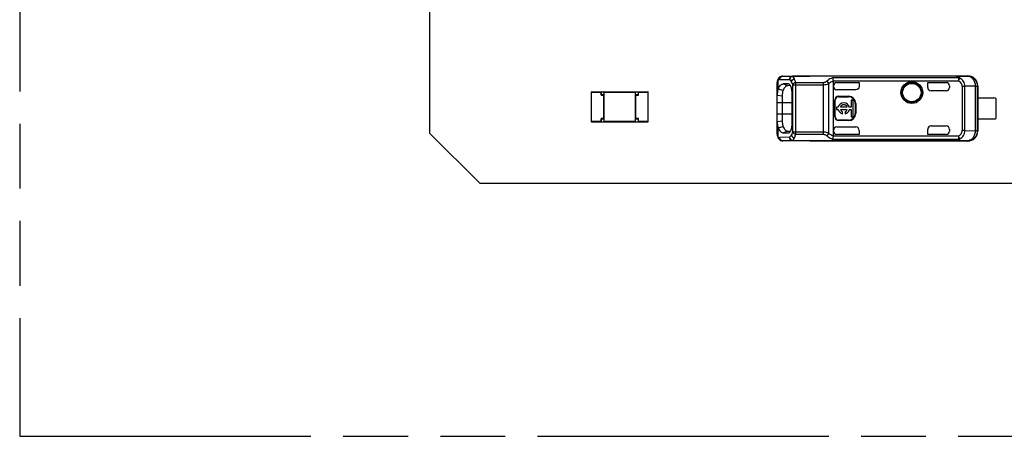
# Model space of a CAD drawing. Header units: millimetres. Extents: x 0 to 210, y 0 to 297.
# Tile 3 of 18: x 50 to 80, y 133 to 145. Entities that reach past the tile are written whole.
import ezdxf
from ezdxf.enums import TextEntityAlignment as Align

# ---------------------------------------------------------------- set-up
doc = ezdxf.new("R2010")
doc.units = ezdxf.units.MM
doc.header["$LTSCALE"] = 19.36
doc.linetypes.add('PHANTOM', pattern=[0.8, 0.45, -0.05, 0.1, -0.05, 0.1, -0.05])
doc.layers.get('0').update_dxf_attribs({"linetype": 'CONTINUOUS'})
doc.layers.add('DEFAULT_3', color=7, linetype='PHANTOM')
doc.layers.add('Z_DIM_2D', color=7, linetype='CONTINUOUS')
doc.styles.add('TEXTSTYLE_3', font='helveticaneueltw1g-ltcn.otf')
doc.dimstyles.new('DIMSTYLE_2', dxfattribs={"dimtxt": 2.1, "dimasz": 3.5, "dimexe": 1.5, "dimexo": 0, "dimgap": 0.525, "dimtad": 1, "dimdec": 3, "dimlfac": 2, "dimdsep": 46, "dimtxsty": 'TEXTSTYLE_3', "dimblk": '_FILLED', "dimblk1": '_FILLED', "dimblk2": '_FILLED', "dimcen": 0.09, "dimclrt": 5, "dimadec": 3, "dimazin": 2, "dimtp": 0.1, "dimtm": 0.1, "dimtfac": 1, "dimtdec": 3, "dimtofl": 0, "dimtmove": 0, "dimatfit": 3, "dimldrblk": '_FILLED', "dimfxl": 0, "dimtolj": 1, "dimarcsym": 0})

# ---------------------------------------------------------------- blocks, each defined once
blk = doc.blocks.new('*D3')
at = {"layer": 'Z_DIM_2D', "color": 2, "linetype": 'Continuous', "transparency": 16777216}
for p, q in [((92.324, 141.637), (88.68, 141.637)), ((90.18, 141.637), (90.18, 140.937)), ((90.18, 140.237), (90.18, 140.937)), ((90.18, 140.937), (90.18, 135.02))]:
    blk.add_line(p, q, dxfattribs=at)
at = {"layer": 'Z_DIM_2D', "color": 5, "linetype": 'Continuous', "transparency": 16777216, "style": 'TEXTSTYLE_3'}
blk.add_text('2.8', height=2.1, rotation=90, dxfattribs=at).set_placement((89.655, 138.547), align=Align.RIGHT)
blk = doc.blocks.new('_FILLED')
at = {"color": 0, "linetype": 'ByBlock'}
blk.add_solid([(0, 0), (-1, 0.125), (-1, -0.125)], dxfattribs=at)
blk = doc.blocks.new('_NONE')

msp = doc.modelspace()

# ---------------------------------------------------------------- linework, layer by layer
at = {"color": 7, "linetype": 'Continuous'}
for p, q in [((62.3993, 141.73667), (62.3993, 150.53667)), ((72.95801, 143.45683), (72.95681, 143.45685)), ((72.95801, 143.45683), (73.7618, 143.45683)), ((78.14291, 143.44986), (73.24873, 143.44986)), ((73.75842, 143.45685), (73.7618, 143.45682)), ((73.76179, 143.46167), (78.48487, 143.46167)), ((72.78813, 143.28928), (72.7868, 143.25906)), ((72.7868, 141.71455), (72.7868, 143.2589)), ((72.84364, 143.41055), (72.84378, 143.41068)), ((73.12338, 143.21794), (72.9594, 143.21929)), ((73.18391, 143.16737), (73.10074, 143.1681)), ((73.13506, 143.21586), (73.12349, 143.21835)), ((74.47013, 141.66777), (74.47013, 143.30557)), ((74.57023, 143.26442), (75.2368, 143.26442)), ((75.2368, 143.26442), (75.2368, 143.14179)), ((77.2868, 143.11167), (77.2868, 143.26442)), ((77.2868, 143.26442), (77.8368, 143.26442)), ((77.9368, 143.16442), (77.9368, 143.11167)), ((78.77848, 141.81998), (78.77848, 143.15336)), ((78.7868, 143.16168), (78.7868, 141.81166)), ((67.2243, 142.97792), (67.2243, 142.09542)), ((67.23305, 142.98667), (68.91555, 142.98667)), ((67.5243, 142.89667), (67.5243, 142.98667)), ((67.5993, 142.89667), (67.5243, 142.89667)), ((67.5993, 142.89667), (67.59055, 142.88792)), ((67.5993, 142.98667), (67.5993, 142.08667)), ((68.5493, 142.08667), (68.5493, 142.98667)), ((68.55805, 142.88792), (68.5493, 142.89667)), ((68.6243, 142.89667), (68.5493, 142.89667)), ((68.6243, 142.98667), (68.6243, 142.89667)), ((68.9243, 142.09542), (68.9243, 142.97792)), ((72.78688, 142.88503), (72.93677, 142.86461)), ((72.93668, 142.86461), (72.9365, 142.10879)), ((73.23481, 142.06154), (73.23481, 142.91159)), ((75.13676, 143.04175), (74.57013, 143.04175)), ((74.62013, 142.8499), (74.92013, 142.8499)), ((74.62013, 142.83667), (74.92013, 142.83667)), ((77.8368, 143.01167), (77.38682, 143.01167)), ((74.5069, 142.23667), (74.5069, 142.73667)), ((74.52013, 142.23667), (74.52013, 142.73667)), ((74.99429, 142.73367), (74.99429, 142.5198)), ((75.06054, 142.73367), (74.99429, 142.73367)), ((75.06054, 142.23967), (75.06054, 142.73367)), ((75.12013, 142.63667), (75.12013, 142.33667)), ((75.13335, 142.63667), (75.13335, 142.33667)), ((78.78571, 142.79917), (79.2618, 142.79917)), ((79.3368, 142.19917), (79.3368, 142.77417)), ((74.56054, 142.5198), (74.56054, 142.45355)), ((74.61236, 142.5198), (74.56054, 142.5198)), ((74.56054, 142.45355), (74.61236, 142.45355)), ((74.881, 142.5198), (74.67446, 142.5198)), ((74.67446, 142.45355), (74.881, 142.45355)), ((74.73635, 142.32318), (74.73635, 142.3868)), ((74.81911, 142.3868), (74.81911, 142.32318)), ((74.99429, 142.5198), (74.94309, 142.5198)), ((74.94309, 142.45355), (74.99429, 142.45355)), ((74.99429, 142.45355), (74.99429, 142.23967)), ((67.23305, 142.08667), (68.91555, 142.08667)), ((67.5243, 142.08667), (67.5243, 142.17667)), ((67.5243, 142.17667), (67.5993, 142.17667)), ((67.59055, 142.18542), (67.5993, 142.17667)), ((68.5493, 142.17667), (68.55805, 142.18542)), ((68.5493, 142.17667), (68.6243, 142.17667)), ((68.6243, 142.17667), (68.6243, 142.08667)), ((72.93672, 142.10878), (72.78689, 142.0883)), ((74.92013, 142.13667), (74.62013, 142.13667)), ((74.92013, 142.12345), (74.62013, 142.12345)), ((74.99429, 142.23967), (75.06054, 142.23967)), ((77.38682, 141.96167), (77.8368, 141.96167)), ((78.78571, 142.17417), (79.2618, 142.17417)), ((62.3993, 141.73667), (63.8993, 140.23667)), ((73.1008, 141.80522), (72.95961, 141.75406)), ((72.95961, 141.75406), (73.12346, 141.75541)), ((73.10065, 141.80525), (73.18404, 141.80598)), ((73.12358, 141.75486), (73.13598, 141.75726)), ((74.57013, 141.9316), (75.13676, 141.9316)), ((75.2368, 141.70892), (74.57013, 141.70892)), ((75.2368, 141.83155), (75.2368, 141.70892)), ((77.2868, 141.70892), (77.2868, 141.86167)), ((77.8368, 141.70892), (77.2868, 141.70892)), ((77.9368, 141.86167), (77.9368, 141.80892)), ((72.81976, 141.59017), (72.84354, 141.56286)), ((72.84356, 141.56285), (72.84366, 141.56276)), ((72.95686, 141.51649), (72.95799, 141.51651)), ((73.7618, 141.51651), (72.95801, 141.51651)), ((73.24876, 141.52348), (78.14292, 141.52348)), ((73.75842, 141.51649), (73.7618, 141.51652)), ((78.48487, 141.51167), (73.7618, 141.51167)), ((78.47852, 141.51999), (78.48489, 141.51167)), ((130.3993, 140.23667), (63.8993, 140.23667))]:
    msp.add_line(p, q, dxfattribs=at)
at = {"color": 9, "linetype": 'Continuous'}
for p, q in [((72.95801, 143.45683), (73.24873, 143.44986)), ((78.1429, 143.44724), (73.24872, 143.44724)), ((78.1429, 143.44986), (78.1429, 143.44724)), ((78.14291, 143.44986), (78.47972, 143.45336)), ((78.48489, 143.46167), (78.47972, 143.45336)), ((72.81687, 143.06023), (72.81693, 143.33656)), ((72.86397, 143.35684), (73.15475, 143.34987)), ((72.9594, 143.21929), (73.10083, 143.16811)), ((73.24487, 143.19451), (73.24487, 141.77886)), ((73.24487, 143.19451), (74.15877, 143.19451)), ((73.33884, 141.71599), (73.33884, 143.25737)), ((74.15877, 143.25737), (73.33884, 143.25737)), ((74.15877, 143.25737), (74.15876, 141.71599)), ((74.32873, 141.74012), (74.32873, 143.23323)), ((78.20681, 143.40437), (74.4398, 143.40437)), ((74.46942, 143.31478), (78.20682, 143.31478)), ((78.20681, 143.40437), (78.20682, 143.31478)), ((78.20682, 143.31477), (78.24968, 143.39735)), ((78.32062, 143.15013), (78.32062, 141.82322)), ((78.32062, 143.15013), (78.39722, 143.15013)), ((78.70831, 143.15336), (78.39722, 143.15013)), ((78.39722, 141.82322), (78.39722, 143.15013)), ((78.70831, 143.15336), (78.70831, 141.81998)), ((78.70831, 143.15336), (78.77848, 143.15336)), ((78.7868, 143.16168), (78.77848, 143.15336)), ((67.2243, 142.97792), (67.51555, 142.97792)), ((67.23305, 142.08667), (67.23305, 142.98667)), ((67.51555, 142.97792), (67.51555, 142.88792)), ((67.51555, 142.88792), (67.59055, 142.88792)), ((67.59055, 142.88792), (67.59055, 142.18542)), ((67.60805, 142.09542), (67.60805, 142.97792)), ((67.60805, 142.97792), (68.54055, 142.97792)), ((68.54055, 142.97792), (68.54055, 142.09542)), ((68.55805, 142.18542), (68.55805, 142.88792)), ((68.55805, 142.88792), (68.63305, 142.88792)), ((68.63305, 142.88792), (68.63305, 142.97792)), ((68.63305, 142.97792), (68.9243, 142.97792)), ((68.91555, 142.98667), (68.91555, 142.08667)), ((74.62013, 142.83667), (74.62013, 142.8499)), ((74.92013, 142.8499), (74.92013, 142.83667)), ((72.7868, 142.66167), (73.23481, 142.66167)), ((74.5069, 142.73667), (74.52013, 142.73667)), ((75.12013, 142.63667), (75.13335, 142.63667)), ((73.23481, 142.31167), (72.7868, 142.31167)), ((75.13335, 142.33667), (75.12013, 142.33667)), ((67.51555, 142.09542), (67.2243, 142.09542)), ((67.51555, 142.18542), (67.51555, 142.09542)), ((67.59055, 142.18542), (67.51555, 142.18542)), ((68.54055, 142.09542), (67.60805, 142.09542)), ((68.63305, 142.18542), (68.55805, 142.18542)), ((68.63305, 142.09542), (68.63305, 142.18542)), ((68.9243, 142.09542), (68.63305, 142.09542)), ((74.52013, 142.23667), (74.5069, 142.23667)), ((74.62013, 142.12345), (74.62013, 142.13667)), ((74.92013, 142.13667), (74.92013, 142.12345)), ((72.8169, 141.63679), (72.8169, 141.91313)), ((74.15877, 141.77884), (73.24487, 141.77886)), ((73.33884, 141.71599), (74.15876, 141.71599)), ((78.20681, 141.65856), (74.46942, 141.65856)), ((78.20681, 141.65856), (78.20681, 141.56898)), ((78.24968, 141.57599), (78.20681, 141.65856)), ((78.39722, 141.82322), (78.32062, 141.82322)), ((78.39722, 141.82322), (78.70831, 141.81998)), ((78.77848, 141.81998), (78.70831, 141.81998)), ((78.77848, 141.81998), (78.7868, 141.81166)), ((73.15475, 141.62348), (72.86397, 141.6165)), ((73.24876, 141.52348), (72.95801, 141.51651)), ((73.24872, 141.5261), (78.1429, 141.5261)), ((74.44038, 141.56898), (78.20681, 141.56898)), ((78.1429, 141.5261), (78.14291, 141.52348)), ((78.47852, 141.51999), (78.14292, 141.52348))]:
    msp.add_line(p, q, dxfattribs=at)
at = {"color": 7, "linetype": 'Continuous'}
for points in [[(72.84377, 143.41066), (72.82178, 143.38607), (72.80483, 143.35652), (72.79382, 143.32408), (72.78813, 143.28928)], [(67.59473, 142.8921), (67.5927, 142.89013), (67.59055, 142.88792)], [(67.5993, 142.89667), (67.59894, 142.89622), (67.59794, 142.89531)], [(68.55058, 142.8954), (68.54963, 142.89628), (68.5493, 142.89667)], [(68.55805, 142.88792), (68.55588, 142.89016), (68.55382, 142.89215)], [(67.59055, 142.18542), (67.59272, 142.18318), (67.59478, 142.18119)], [(67.59802, 142.17795), (67.59897, 142.17707), (67.5993, 142.17667)], [(68.5493, 142.17667), (68.54966, 142.17711), (68.55064, 142.17802)], [(68.55386, 142.18123), (68.5559, 142.18321), (68.55805, 142.18542)], [(72.7868, 141.71445), (72.78777, 141.68829), (72.79295, 141.65299), (72.80342, 141.62007), (72.81976, 141.59017)]]:
    msp.add_lwpolyline(points, dxfattribs=at)
for radius in [0.32849, 0.275]:
    msp.add_circle((76.8118, 142.96167), radius, dxfattribs=at)
at = {"color": 9, "linetype": 'Continuous'}
msp.add_circle((76.8118, 142.96167), 0.29289, dxfattribs=at)
for centre, radius, start, end in [((72.95828, 143.3682), 0.08863, 90.192719, 99.737072), ((72.99354, 143.25898), 0.20674, 176.765675, 180.021934), ((72.95804, 143.26085), 0.17119, 174.754375, 176.720024), ((72.89839, 143.35043), 0.08131, 132.32342, 142.027188), ((78.47847, 141.82001), 0.30002, 270.00985, 359.9947), ((72.95828, 141.60514), 0.08863, 260.265378, 269.81529)]:
    msp.add_arc(centre, radius, start, end, dxfattribs=at)
at = {"color": 7, "linetype": 'Continuous'}
for centre, radius, start, end in [((78.47847, 143.15335), 0.30002, 0.00334, 89.760034), ((78.4868, 143.16168), 0.3, 0.000825, 90.368479), ((73.10003, 143.0863), 0.0818, 89.502627, 98.957996), ((74.57013, 143.16442), 0.1, 89.939039, 179.97329), ((67.23305, 142.97792), 0.00875, 90, 180), ((68.91555, 142.97792), 0.00875, 0, 90), ((72.99821, 142.9638), 0.20538, 151.99812, 158.672424), ((62.17702, 102.58438), 41.85204, 75.072325, 75.271799), ((74.62013, 142.73667), 0.11322, 90, 180), ((74.62013, 142.73667), 0.1, 90, 180), ((74.92013, 142.63667), 0.21322, 0, 90), ((74.92013, 142.63667), 0.2, 0, 90), ((77.8368, 143.11167), 0.1, 270, 360), ((74.77773, 142.48667), 0.16865, 11.327261, 168.672739), ((74.77773, 142.48667), 0.10845, 17.784655, 162.215345), ((79.2618, 142.67417), 0.125, 53.130102, 90), ((74.77773, 142.48667), 0.16865, 191.327261, 255.795811), ((74.77773, 142.48667), 0.10845, 197.784655, 247.492184), ((74.77773, 142.48667), 0.16865, 284.204189, 348.672739), ((74.77773, 142.48667), 0.10845, 292.507816, 342.215345), ((74.92013, 142.33667), 0.21322, 270, 360), ((74.92013, 142.33667), 0.2, 270, 360), ((67.23305, 142.09542), 0.00875, 180, 270), ((68.91555, 142.09542), 0.00875, 270, 360), ((64.56975, 173.26865), 32.42345, 284.736302, 284.993756), ((74.62013, 142.23667), 0.11322, 180, 270), ((74.62013, 142.23667), 0.1, 180, 270), ((77.8368, 141.86167), 0.1, 0, 90), ((79.2618, 142.29917), 0.125, 270, 306.869898), ((74.57014, 141.80894), 0.10001, 180.007626, 269.991814), ((78.4868, 141.81166), 0.29999, 269.630465, 359.98469)]:
    msp.add_arc(centre, radius, start, end, dxfattribs=at)
for centre, major_axis, ratio, start_param, end_param in [((74.57013, 143.14176), (0, 0.10002), 0.9998477, -4.71238881, -3.14159265), ((77.8368, 143.16442), (0, 0.1), 0.99999391, -1.57079633, 0), ((77.38682, 143.11167), (0.10002, 0), 0.9998477, 3.14159207, 4.71238898), ((77.38682, 141.86167), (0.10002, 0), 0.9998477, 1.57079633, 3.14159265), ((74.57013, 141.83158), (0, 0.10002), 0.9998477, 0, 1.57079633), ((75.13679, 141.83158), (0.07073, -0.07073), 0.99969546, 0.78524589, 2.35634678), ((77.8368, 141.80892), (0, 0.1), 0.99999391, -3.14159265, -1.57079633)]:
    msp.add_ellipse(centre, major_axis=major_axis, ratio=ratio, start_param=start_param, end_param=end_param, dxfattribs=at)
for points, knots in [([(72.95681, 143.45686), (72.9357, 143.45689), (72.89379, 143.44791), (72.85871, 143.42425), (72.84364, 143.41055)], [0, 0, 0, 0, 0.50897159, 1, 1, 1, 1]), ([(78.47972, 143.45336), (78.50987, 143.45311), (78.57353, 143.43517), (78.6485, 143.36576), (78.697, 143.26735), (78.70821, 143.19194), (78.70831, 143.15337)], [0, 0, 0, 0, 0.21855826, 0.45690731, 0.72033862, 1, 1, 1, 1]), ([(72.81687, 143.06023), (72.82551, 143.08368), (72.84404, 143.12526), (72.87845, 143.17654), (72.91622, 143.21043), (72.94594, 143.21903), (72.9593, 143.21902)], [0, 0, 0, 0, 0.33412287, 0.60564073, 0.82136799, 1, 1, 1, 1]), ([(73.08729, 143.1671), (73.06078, 143.16292), (73.02149, 143.13291), (72.98437, 143.07836), (72.96662, 143.04252), (72.95797, 143.02268)], [0, 0, 0, 0, 0.40332688, 0.67471841, 1, 1, 1, 1]), ([(73.16652, 143.19315), (73.16411, 143.19592), (73.15513, 143.2053), (73.14391, 143.21287), (73.13506, 143.21588)], [0, 0, 0, 0, 0.28196428, 1, 1, 1, 1]), ([(73.19245, 143.15175), (73.19053, 143.15587), (73.18322, 143.17044), (73.17426, 143.18429), (73.16652, 143.19315)], [0, 0, 0, 0, 0.27863292, 1, 1, 1, 1]), ([(73.20398, 143.12324), (73.20309, 143.12577), (73.19961, 143.13542), (73.19566, 143.1449), (73.19245, 143.15175)], [0, 0, 0, 0, 0.26213197, 1, 1, 1, 1]), ([(74.46942, 143.31478), (74.46657, 143.33278), (74.4591, 143.36337), (74.44778, 143.39362), (74.4398, 143.40437)], [0, 0, 0, 0, 0.57663451, 1, 1, 1, 1]), ([(67.5243, 142.98667), (67.52401, 142.98629), (67.52142, 142.98307), (67.51813, 142.9805), (67.51555, 142.97792)], [0, 0, 0, 0, 0.11629109, 1, 1, 1, 1]), ([(67.5243, 142.89667), (67.52392, 142.89638), (67.52071, 142.89378), (67.51813, 142.8905), (67.51555, 142.88792)], [0, 0, 0, 0, 0.11603589, 1, 1, 1, 1]), ([(67.60805, 142.97792), (67.60709, 142.97889), (67.60412, 142.98175), (67.60115, 142.98461), (67.5993, 142.98667)], [0, 0, 0, 0, 0.33049389, 1, 1, 1, 1]), ([(68.54055, 142.97792), (68.54151, 142.97889), (68.54438, 142.98186), (68.54724, 142.98483), (68.5493, 142.98667)], [0, 0, 0, 0, 0.33050415, 1, 1, 1, 1]), ([(68.63305, 142.97792), (68.63209, 142.97889), (68.62912, 142.98175), (68.62615, 142.98461), (68.6243, 142.98667)], [0, 0, 0, 0, 0.33049389, 1, 1, 1, 1]), ([(68.63305, 142.88792), (68.63209, 142.88889), (68.62922, 142.89186), (68.62636, 142.89483), (68.6243, 142.89667)], [0, 0, 0, 0, 0.33050415, 1, 1, 1, 1]), ([(72.8069, 143.0385), (72.79815, 143.01608), (72.78843, 142.96424), (72.78682, 142.91226), (72.7868, 142.88429)], [0, 0, 0, 0, 0.4624969, 1, 1, 1, 1]), ([(72.95797, 143.02268), (72.95008, 142.99895), (72.94031, 142.94614), (72.93719, 142.8929), (72.93668, 142.86461)], [0, 0, 0, 0, 0.4690997, 1, 1, 1, 1]), ([(73.23505, 142.91105), (73.23493, 142.9495), (73.23002, 143.02123), (73.21492, 143.09184), (73.20398, 143.12324)], [0, 0, 0, 0, 0.53626683, 1, 1, 1, 1]), ([(67.51555, 142.18542), (67.51651, 142.18446), (67.51938, 142.18149), (67.52224, 142.17852), (67.5243, 142.17667)], [0, 0, 0, 0, 0.33049389, 1, 1, 1, 1]), ([(67.51555, 142.09542), (67.51651, 142.09446), (67.51948, 142.09159), (67.52245, 142.08873), (67.5243, 142.08667)], [0, 0, 0, 0, 0.33049389, 1, 1, 1, 1]), ([(67.5993, 142.08667), (67.59959, 142.08705), (67.60219, 142.09026), (67.60547, 142.09284), (67.60805, 142.09542)], [0, 0, 0, 0, 0.11603589, 1, 1, 1, 1]), ([(68.54055, 142.09542), (68.54151, 142.09446), (68.54448, 142.09159), (68.54746, 142.08873), (68.5493, 142.08667)], [0, 0, 0, 0, 0.33050415, 1, 1, 1, 1]), ([(68.6243, 142.17667), (68.62469, 142.17696), (68.6279, 142.17955), (68.63047, 142.18284), (68.63305, 142.18542)], [0, 0, 0, 0, 0.11629109, 1, 1, 1, 1]), ([(68.6243, 142.08667), (68.62459, 142.08706), (68.62718, 142.09027), (68.63047, 142.09284), (68.63305, 142.09542)], [0, 0, 0, 0, 0.11629109, 1, 1, 1, 1]), ([(72.7868, 142.0892), (72.78682, 142.06098), (72.7886, 142.0085), (72.79834, 141.95605), (72.80743, 141.93346)], [0, 0, 0, 0, 0.53682364, 1, 1, 1, 1]), ([(72.9365, 142.10879), (72.93658, 142.09425), (72.93817, 142.04106), (72.94532, 141.98728), (72.95798, 141.95063)], [0, 0, 0, 0, 0.2727065, 1, 1, 1, 1]), ([(72.95798, 141.95063), (72.96753, 141.92914), (72.98677, 141.89071), (73.02159, 141.84355), (73.05912, 141.81289), (73.08771, 141.80513), (73.10065, 141.80525)], [0, 0, 0, 0, 0.33036995, 0.60153981, 0.81829146, 1, 1, 1, 1]), ([(73.20335, 141.84835), (73.21439, 141.87985), (73.2294, 141.95067), (73.23461, 142.02253), (73.23505, 142.06105)], [0, 0, 0, 0, 0.46421703, 1, 1, 1, 1]), ([(72.8169, 141.91313), (72.82551, 141.88969), (72.84468, 141.84826), (72.87792, 141.79592), (72.91651, 141.7627), (72.94616, 141.75431), (72.9595, 141.75456)], [0, 0, 0, 0, 0.33336582, 0.60780582, 0.82185899, 1, 1, 1, 1]), ([(73.13598, 141.75722), (73.13861, 141.7581), (73.15002, 141.76304), (73.15954, 141.77159), (73.16586, 141.77883)], [0, 0, 0, 0, 0.22376077, 1, 1, 1, 1]), ([(73.16586, 141.77883), (73.16824, 141.78155), (73.17831, 141.79423), (73.18631, 141.80845), (73.1917, 141.81981)], [0, 0, 0, 0, 0.22315738, 1, 1, 1, 1]), ([(73.1917, 141.81981), (73.19275, 141.82201), (73.19701, 141.83136), (73.20075, 141.84095), (73.20335, 141.84835)], [0, 0, 0, 0, 0.23768971, 1, 1, 1, 1]), ([(74.44038, 141.56898), (74.44831, 141.57971), (74.45943, 141.61), (74.46657, 141.64058), (74.46942, 141.65856)], [0, 0, 0, 0, 0.42285553, 1, 1, 1, 1]), ([(72.84364, 141.56278), (72.85874, 141.54906), (72.89388, 141.52539), (72.93586, 141.51644), (72.957, 141.51649)], [0, 0, 0, 0, 0.49104727, 1, 1, 1, 1])]:
    msp.add_open_spline(points, degree=3, knots=knots, dxfattribs=at)
at = {"color": 9, "linetype": 'Continuous'}
for points, knots in [([(72.86397, 143.35684), (72.86403, 143.37973), (72.87924, 143.42617), (72.92159, 143.45184), (72.94329, 143.45556)], [0, 0, 0, 0, 0.50970234, 1, 1, 1, 1]), ([(73.24876, 143.44986), (73.22458, 143.44979), (73.17356, 143.42688), (73.15482, 143.37516), (73.15475, 143.34987)], [0, 0, 0, 0, 0.48882959, 1, 1, 1, 1]), ([(73.25046, 143.44903), (73.23821, 143.44859), (73.21334, 143.44311), (73.17221, 143.41328), (73.15609, 143.37494), (73.15475, 143.34987)], [0, 0, 0, 0, 0.24620071, 0.49568097, 1, 1, 1, 1]), ([(73.15475, 143.34987), (73.15655, 143.37379), (73.17292, 143.41018), (73.20733, 143.43507), (73.22948, 143.44467), (73.24134, 143.44609), (73.24722, 143.44686)], [0, 0, 0, 0, 0.50075078, 0.75285051, 0.8761375, 1, 1, 1, 1]), ([(73.2477, 143.44726), (73.24816, 143.44764), (73.24907, 143.44831), (73.25006, 143.44886), (73.25055, 143.44908)], [0, 0, 0, 0, 0.52774204, 1, 1, 1, 1]), ([(73.30199, 143.36988), (73.29812, 143.37848), (73.28431, 143.40656), (73.2661, 143.43373), (73.24872, 143.44724)], [0, 0, 0, 0, 0.29988904, 1, 1, 1, 1]), ([(78.24968, 143.39735), (78.24209, 143.41246), (78.2232, 143.43581), (78.18217, 143.44831), (78.15709, 143.44982), (78.1429, 143.44986)], [0, 0, 0, 0, 0.4030141, 0.66182907, 1, 1, 1, 1]), ([(78.20681, 143.40437), (78.20701, 143.40714), (78.20532, 143.41253), (78.20211, 143.42237), (78.19536, 143.43622), (78.17229, 143.44559), (78.15422, 143.44675), (78.1429, 143.44724)], [0, 0, 0, 0, 0.09661169, 0.18913669, 0.36501807, 0.60651041, 1, 1, 1, 1]), ([(72.81693, 143.33656), (72.80828, 143.33034), (72.79324, 143.31163), (72.78869, 143.28864), (72.78757, 143.2765)], [0, 0, 0, 0, 0.46614466, 1, 1, 1, 1]), ([(72.81693, 143.33656), (72.81631, 143.34232), (72.81585, 143.36472), (72.82409, 143.38739), (72.83429, 143.40046)], [0, 0, 0, 0, 0.25902106, 1, 1, 1, 1]), ([(72.81693, 143.33656), (72.82054, 143.33985), (72.83393, 143.35072), (72.85156, 143.35715), (72.86397, 143.35684)], [0, 0, 0, 0, 0.28255932, 1, 1, 1, 1]), ([(73.15475, 143.34987), (73.15971, 143.3467), (73.18165, 143.32941), (73.19752, 143.30563), (73.20803, 143.28641)], [0, 0, 0, 0, 0.21161866, 1, 1, 1, 1]), ([(73.20803, 143.28641), (73.21239, 143.30708), (73.23816, 143.34638), (73.27974, 143.36614), (73.30199, 143.36988)], [0, 0, 0, 0, 0.48354586, 1, 1, 1, 1]), ([(73.20803, 143.28641), (73.21159, 143.27989), (73.22649, 143.25038), (73.23766, 143.21909), (73.24487, 143.19451)], [0, 0, 0, 0, 0.22473054, 1, 1, 1, 1]), ([(73.33884, 143.25737), (73.31787, 143.25364), (73.2809, 143.23974), (73.25132, 143.21072), (73.24487, 143.19451)], [0, 0, 0, 0, 0.54978829, 1, 1, 1, 1]), ([(73.33884, 143.25737), (73.33628, 143.26799), (73.32638, 143.30621), (73.31375, 143.34385), (73.30199, 143.36988)], [0, 0, 0, 0, 0.27673882, 1, 1, 1, 1]), ([(74.27208, 143.30468), (74.26464, 143.29855), (74.23173, 143.27389), (74.19042, 143.25769), (74.15877, 143.25737)], [0, 0, 0, 0, 0.23346587, 1, 1, 1, 1]), ([(74.15877, 143.19451), (74.18919, 143.19516), (74.24775, 143.20203), (74.30326, 143.2216), (74.32873, 143.23323)], [0, 0, 0, 0, 0.5208396, 1, 1, 1, 1]), ([(74.32873, 143.23323), (74.31897, 143.25458), (74.30096, 143.28045), (74.27781, 143.30051), (74.27207, 143.30468)], [0, 0, 0, 0, 0.76802232, 1, 1, 1, 1]), ([(74.4398, 143.40437), (74.42497, 143.3983), (74.3655, 143.37159), (74.31006, 143.33587), (74.27208, 143.30468)], [0, 0, 0, 0, 0.24585681, 1, 1, 1, 1]), ([(74.47012, 143.30558), (74.43309, 143.29152), (74.38477, 143.2689), (74.33984, 143.24072), (74.32872, 143.23324)], [0, 0, 0, 0, 0.74724748, 1, 1, 1, 1]), ([(78.32062, 143.15013), (78.32056, 143.18456), (78.29295, 143.25378), (78.2375, 143.29863), (78.20682, 143.31478)], [0, 0, 0, 0, 0.4982216, 1, 1, 1, 1]), ([(78.39722, 143.15013), (78.39677, 143.19987), (78.36775, 143.30087), (78.29211, 143.37181), (78.24968, 143.39735)], [0, 0, 0, 0, 0.50107438, 1, 1, 1, 1]), ([(72.7868, 141.71455), (72.78681, 141.69876), (72.78883, 141.66936), (72.80651, 141.64436), (72.81691, 141.63678)], [0, 0, 0, 0, 0.55103039, 1, 1, 1, 1]), ([(73.20805, 141.68696), (73.20415, 141.67984), (73.18996, 141.6561), (73.17128, 141.63411), (73.15475, 141.62348)], [0, 0, 0, 0, 0.29220515, 1, 1, 1, 1]), ([(73.24487, 141.77886), (73.24231, 141.77013), (73.23233, 141.73865), (73.21954, 141.70796), (73.20805, 141.68696)], [0, 0, 0, 0, 0.27538849, 1, 1, 1, 1]), ([(73.20805, 141.68696), (73.21242, 141.6663), (73.23819, 141.627), (73.27976, 141.60724), (73.30201, 141.6035)], [0, 0, 0, 0, 0.48353301, 1, 1, 1, 1]), ([(73.24487, 141.77886), (73.25132, 141.76265), (73.2809, 141.73363), (73.31787, 141.71974), (73.33884, 141.71601)], [0, 0, 0, 0, 0.45019912, 1, 1, 1, 1]), ([(73.30201, 141.60351), (73.30563, 141.61153), (73.32065, 141.64807), (73.33164, 141.68616), (73.33884, 141.71599)], [0, 0, 0, 0, 0.22279377, 1, 1, 1, 1]), ([(74.15873, 141.71599), (74.16983, 141.71587), (74.21131, 141.7102), (74.24878, 141.68815), (74.27207, 141.66866)], [0, 0, 0, 0, 0.2676125, 1, 1, 1, 1]), ([(74.32873, 141.74012), (74.31645, 141.74596), (74.26228, 141.76775), (74.20351, 141.77814), (74.15877, 141.77883)], [0, 0, 0, 0, 0.23300875, 1, 1, 1, 1]), ([(74.27207, 141.66866), (74.28499, 141.65805), (74.3371, 141.61857), (74.39528, 141.58718), (74.44038, 141.56898)], [0, 0, 0, 0, 0.25572441, 1, 1, 1, 1]), ([(74.27208, 141.66866), (74.27794, 141.67292), (74.30106, 141.69304), (74.31903, 141.7189), (74.32873, 141.74012)], [0, 0, 0, 0, 0.23714848, 1, 1, 1, 1]), ([(74.32873, 141.74012), (74.33984, 141.73264), (74.38478, 141.70446), (74.43309, 141.68184), (74.47013, 141.66777)], [0, 0, 0, 0, 0.25269631, 1, 1, 1, 1]), ([(78.20681, 141.65856), (78.23752, 141.67464), (78.29309, 141.7196), (78.32019, 141.78878), (78.32062, 141.82322)], [0, 0, 0, 0, 0.5016628, 1, 1, 1, 1]), ([(78.24968, 141.57599), (78.29212, 141.60152), (78.36774, 141.67248), (78.39677, 141.77347), (78.39722, 141.82322)], [0, 0, 0, 0, 0.49891385, 1, 1, 1, 1]), ([(78.70831, 141.81998), (78.70814, 141.78138), (78.69675, 141.70591), (78.6479, 141.60748), (78.57259, 141.53811), (78.50874, 141.52022), (78.47851, 141.51999)], [0, 0, 0, 0, 0.27934135, 0.54269758, 0.78120924, 1, 1, 1, 1]), ([(72.81691, 141.63678), (72.81546, 141.62313), (72.81828, 141.59528), (72.8338, 141.57176), (72.84356, 141.56285)], [0, 0, 0, 0, 0.5095605, 1, 1, 1, 1]), ([(72.8169, 141.63679), (72.82052, 141.6335), (72.83392, 141.62263), (72.85155, 141.6162), (72.86397, 141.6165)], [0, 0, 0, 0, 0.28249993, 1, 1, 1, 1]), ([(72.94329, 141.51779), (72.92159, 141.5215), (72.87924, 141.54717), (72.86404, 141.59362), (72.86397, 141.61651)], [0, 0, 0, 0, 0.49028761, 1, 1, 1, 1]), ([(73.24722, 141.52648), (73.24115, 141.52729), (73.2289, 141.52885), (73.20602, 141.53886), (73.17096, 141.56532), (73.1552, 141.60359), (73.15449, 141.62832)], [0, 0, 0, 0, 0.12381258, 0.24764198, 0.50005136, 1, 1, 1, 1]), ([(73.15475, 141.62348), (73.15482, 141.59819), (73.17356, 141.54646), (73.22458, 141.52355), (73.24877, 141.52348)], [0, 0, 0, 0, 0.51117429, 1, 1, 1, 1]), ([(73.25143, 141.52402), (73.22711, 141.52427), (73.17653, 141.54732), (73.15549, 141.59811), (73.15475, 141.62348)], [0, 0, 0, 0, 0.48940288, 1, 1, 1, 1]), ([(73.25054, 141.52427), (73.25006, 141.52449), (73.24906, 141.52503), (73.24815, 141.5257), (73.24769, 141.52608)], [0, 0, 0, 0, 0.47221911, 1, 1, 1, 1]), ([(73.24872, 141.5261), (73.25379, 141.53005), (73.27655, 141.5521), (73.29171, 141.58064), (73.30201, 141.60351)], [0, 0, 0, 0, 0.20395745, 1, 1, 1, 1]), ([(78.20681, 141.56898), (78.20557, 141.55862), (78.19537, 141.52798), (78.16077, 141.52711), (78.1429, 141.5261)], [0, 0, 0, 0, 0.36826677, 1, 1, 1, 1]), ([(78.14292, 141.52348), (78.15709, 141.52352), (78.18218, 141.52511), (78.22341, 141.53737), (78.2419, 141.56103), (78.24968, 141.57599)], [0, 0, 0, 0, 0.33760193, 0.59823452, 1, 1, 1, 1])]:
    msp.add_open_spline(points, degree=3, knots=knots, dxfattribs=at)
at = {"color": 7, "linetype": 'Continuous'}
for points in [[(73.25172, 143.44924), (73.25056, 143.4496), (73.24934, 143.4498), (73.24813, 143.44982)], [(74.46942, 143.31478), (74.46989, 143.31176), (74.47012, 143.30865), (74.46979, 143.30561)], [(75.2368, 143.14179), (75.2368, 143.11627), (75.22552, 143.08912), (75.20747, 143.07107)], [(75.20747, 143.07107), (75.18943, 143.05303), (75.16227, 143.04175), (75.13676, 143.04175)], [(72.80743, 141.93346), (72.81022, 141.92653), (72.8134, 141.91975), (72.81689, 141.91315)], [(74.47013, 141.66777), (74.47013, 141.66472), (74.46989, 141.6616), (74.46905, 141.65866)], [(73.24816, 141.52352), (73.24937, 141.52354), (73.25058, 141.52375), (73.25173, 141.52411)]]:
    msp.add_open_spline(points, degree=3, dxfattribs=at)
at = {"color": 9, "linetype": 'Continuous'}
for points in [[(78.24968, 143.39735), (78.23618, 143.4026), (78.22128, 143.40494), (78.20681, 143.40436)], [(78.20681, 141.56898), (78.22128, 141.5684), (78.23618, 141.57074), (78.24968, 141.57599)]]:
    msp.add_open_spline(points, degree=3, dxfattribs=at)
at = {"layer": 'DEFAULT_3', "color": 91, "linetype": 'PHANTOM', "true_color": 0x80ff80}
for p, q in [((50.12864, 182.68), (50.12864, 132.68)), ((50.12864, 132.68), (150.12864, 132.68))]:
    msp.add_line(p, q, dxfattribs=at)

# ---------------------------------------------------------------- dimensions: what is measured, and where the dimension line sits
at = {"layer": 'Z_DIM_2D', "color": 2, "linetype": 'Continuous'}
dim = msp.add_linear_dim(base=(90.1801, 141.63667), p1=(63.8993, 140.23667), p2=(92.3243, 141.63667), angle=90, dimstyle='DIMSTYLE_2', override={"dimblk1": 'NONE', "dimblk2": 'NONE', "dimsah": 1}, dxfattribs=at)
dim.commit()
dim.dimension.update_dxf_attribs({"geometry": '*D3', "text_midpoint": (90.1801, 136.78743), "dimtype": 160})

doc.saveas('drawing.dxf')
